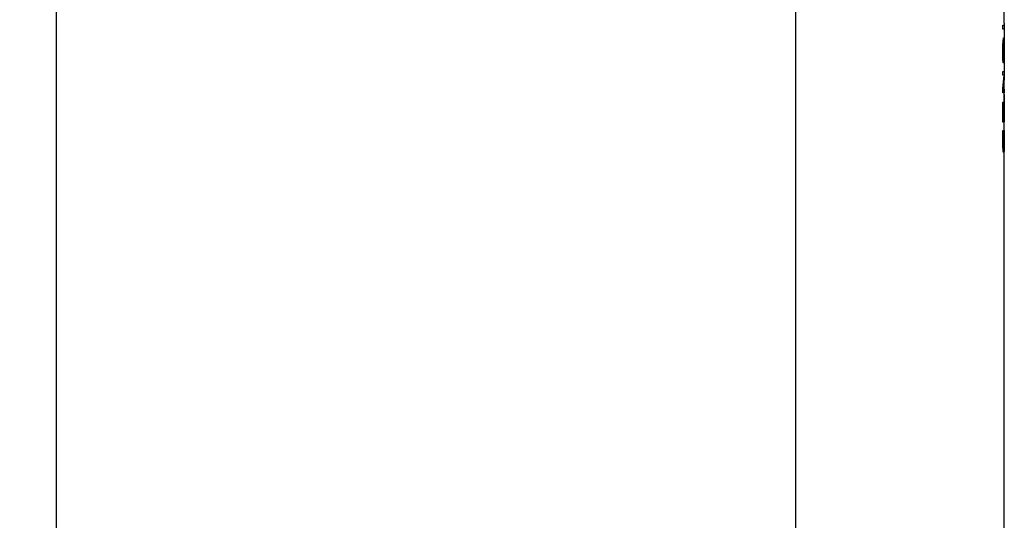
# Model space of a CAD drawing. Header units: millimetres. Extents: x 6 to 273, y 6 to 210.
# Tile 5 of 25: x 84 to 103, y 82 to 92. Entities that reach past the tile are written whole.
import ezdxf

# ---------------------------------------------------------------- set-up
doc = ezdxf.new("R2010")
doc.units = ezdxf.units.MM
doc.layers.add('DIMENSIONS', color=140, linetype='Continuous', lineweight=25)
doc.styles.add('SLDTEXTSTYLE0', font='TXT', dxfattribs={"width": 0.7})
doc.dimstyles.new('SLDDIMSTYLE1', dxfattribs={"dimtxt": 2.158008, "dimasz": 3.302, "dimexe": 0, "dimexo": 0.0625, "dimgap": 0.539502, "dimtad": 0, "dimtih": 1, "dimtoh": 1, "dimlfac": 1.5, "dimrnd": 1e-09, "dimzin": 12, "dimdsep": 46, "dimtxsty": 'SLDTEXTSTYLE0', "dimsah": 1, "dimcen": 0.09, "dimadec": 0, "dimazin": 3, "dimtfac": 1, "dimtofl": 0, "dimtmove": 0, "dimatfit": 3, "dimfxl": 0, "dimfrac": 2, "dimtolj": 1, "dimtzin": 12, "dimarcsym": 0})

# ---------------------------------------------------------------- blocks, each defined once
blk = doc.blocks.new('_D_10')
at = {"layer": 'DIMENSIONS'}
for p, q in [((84.42, 93.515), (84.42, 58.361)), ((99.236, 68.115), (99.236, 58.361)), ((68.275, 61.536), (67.55, 61.536)), ((67.55, 61.536), (67.55, 58.106)), ((74.688, 61.536), (75.412, 61.536)), ((75.412, 61.536), (75.412, 58.106)), ((84.42, 61.536), (77.612, 61.536)), ((99.236, 61.536), (84.42, 61.536)), ((67.55, 58.106), (68.275, 58.106)), ((75.412, 58.106), (74.688, 58.106))]:
    blk.add_line(p, q, dxfattribs=at)
for points in [[(84.42, 61.536), (87.722, 61.028), (87.722, 62.044)], [(99.236, 61.536), (95.934, 62.044), (95.934, 61.028)]]:
    blk.add_solid(points, dxfattribs=at)
at = {"layer": 'DIMENSIONS', "char_height": 2.1167, "attachment_point": 1, "style": 'SLDTEXTSTYLE0'}
for s, insert in [('22.2', (68.275, 64.748)), ('0.88', (68.275, 60.835))]:
    blk.add_mtext(s, dxfattribs=dict(at, insert=insert))
blk = doc.blocks.new('_D_11')
at = {"layer": 'DIMENSIONS'}
for p, q in [((83.15, 94.785), (68.306, 94.785)), ((71.481, 94.785), (71.481, 84.63)), ((68.275, 80.717), (67.55, 80.717)), ((67.55, 80.717), (67.55, 77.287)), ((74.688, 80.717), (75.412, 80.717)), ((75.412, 80.717), (75.412, 77.287)), ((67.55, 77.287), (68.275, 77.287)), ((75.412, 77.287), (74.688, 77.287)), ((71.481, 67.269), (71.481, 76.804)), ((97.966, 67.269), (68.306, 67.269))]:
    blk.add_line(p, q, dxfattribs=at)
for points in [[(71.481, 94.785), (70.973, 91.483), (71.989, 91.483)], [(71.481, 67.269), (71.989, 70.571), (70.973, 70.571)]]:
    blk.add_solid(points, dxfattribs=at)
at = {"layer": 'DIMENSIONS', "char_height": 2.1167, "attachment_point": 1, "style": 'SLDTEXTSTYLE0'}
for s, insert in [('41.3', (68.275, 83.928)), ('1.63', (68.275, 80.016))]:
    blk.add_mtext(s, dxfattribs=dict(at, insert=insert))
blk = doc.blocks.new('_D_12')
at = {"layer": 'DIMENSIONS'}
for p, q in [((83.15, 105.369), (58.929, 105.369)), ((62.104, 105.369), (62.104, 87.344)), ((58.897, 83.431), (58.173, 83.431)), ((58.173, 83.431), (58.173, 80.001)), ((65.31, 83.431), (66.035, 83.431)), ((66.035, 83.431), (66.035, 80.001)), ((58.173, 80.001), (58.897, 80.001)), ((66.035, 80.001), (65.31, 80.001)), ((62.104, 67.269), (62.104, 79.518)), ((97.966, 67.269), (58.929, 67.269))]:
    blk.add_line(p, q, dxfattribs=at)
for points in [[(62.104, 105.369), (61.596, 102.067), (62.612, 102.067)], [(62.104, 67.269), (62.612, 70.571), (61.596, 70.571)]]:
    blk.add_solid(points, dxfattribs=at)
at = {"layer": 'DIMENSIONS', "char_height": 2.1167, "attachment_point": 1, "style": 'SLDTEXTSTYLE0'}
for s, insert in [('57.2', (58.897, 86.643)), ('2.25', (58.897, 82.73))]:
    blk.add_mtext(s, dxfattribs=dict(at, insert=insert))
blk = doc.blocks.new('_D_13')
at = {"layer": 'DIMENSIONS'}
for p, q in [((84.712, 107.412), (49.393, 107.412)), ((52.568, 107.412), (52.568, 90.19)), ((49.362, 86.277), (48.637, 86.277)), ((48.637, 86.277), (48.637, 82.848)), ((55.774, 86.277), (56.499, 86.277)), ((56.499, 86.277), (56.499, 82.848)), ((48.637, 82.848), (49.362, 82.848)), ((56.499, 82.848), (55.774, 82.848)), ((52.568, 67.269), (52.568, 82.365)), ((100.032, 67.269), (49.393, 67.269))]:
    blk.add_line(p, q, dxfattribs=at)
for points in [[(52.568, 107.412), (52.06, 104.11), (53.076, 104.11)], [(52.568, 67.269), (53.076, 70.571), (52.06, 70.571)]]:
    blk.add_solid(points, dxfattribs=at)
at = {"layer": 'DIMENSIONS', "char_height": 2.1167, "attachment_point": 1, "style": 'SLDTEXTSTYLE0'}
for s, insert in [('60.2', (49.362, 89.489)), ('2.37', (49.362, 85.576))]:
    blk.add_mtext(s, dxfattribs=dict(at, insert=insert))
blk = doc.blocks.new('_D_14')
at = {"layer": 'DIMENSIONS'}
for p, q in [((84.712, 115.986), (40.929, 115.986)), ((44.104, 115.986), (44.104, 94.489)), ((40.897, 90.577), (40.173, 90.577)), ((40.173, 90.577), (40.173, 87.147)), ((47.31, 90.577), (48.035, 90.577)), ((48.035, 90.577), (48.035, 87.147)), ((40.173, 87.147), (40.897, 87.147)), ((48.035, 87.147), (47.31, 87.147)), ((44.104, 67.269), (44.104, 86.664)), ((97.966, 67.269), (40.929, 67.269))]:
    blk.add_line(p, q, dxfattribs=at)
for points in [[(44.104, 115.986), (43.596, 112.684), (44.612, 112.684)], [(44.104, 67.269), (44.612, 70.571), (43.596, 70.571)]]:
    blk.add_solid(points, dxfattribs=at)
at = {"layer": 'DIMENSIONS', "char_height": 2.1167, "attachment_point": 1, "style": 'SLDTEXTSTYLE0'}
for s, insert in [('73.1', (40.897, 93.788)), ('2.88', (40.897, 89.875))]:
    blk.add_mtext(s, dxfattribs=dict(at, insert=insert))
blk = doc.blocks.new('_D_15')
at = {"layer": 'DIMENSIONS'}
for p, q in [((81.772, 121.656), (30.876, 121.656)), ((34.051, 121.656), (34.051, 97.097)), ((30.845, 93.184), (30.12, 93.184)), ((30.12, 93.184), (30.12, 89.755)), ((37.258, 93.184), (37.982, 93.184)), ((37.982, 93.184), (37.982, 89.755)), ((30.12, 89.755), (30.845, 89.755)), ((37.982, 89.755), (37.258, 89.755)), ((34.051, 67.269), (34.051, 89.271)), ((97.966, 67.269), (30.876, 67.269))]:
    blk.add_line(p, q, dxfattribs=at)
for points in [[(34.051, 121.656), (33.543, 118.354), (34.559, 118.354)], [(34.051, 67.269), (34.559, 70.571), (33.543, 70.571)]]:
    blk.add_solid(points, dxfattribs=at)
at = {"layer": 'DIMENSIONS', "char_height": 2.1167, "attachment_point": 1, "style": 'SLDTEXTSTYLE0'}
for s, insert in [('81.6', (30.845, 96.396)), ('3.21', (30.845, 92.483))]:
    blk.add_mtext(s, dxfattribs=dict(at, insert=insert))
blk = doc.blocks.new('_D_16')
at = {"layer": 'DIMENSIONS'}
for p, q in [((84.183, 126.535), (20.301, 126.535)), ((23.476, 126.535), (23.476, 100.178)), ((20.269, 96.265), (19.545, 96.265)), ((19.545, 96.265), (19.545, 92.835)), ((26.682, 96.265), (27.407, 96.265)), ((27.407, 96.265), (27.407, 92.835)), ((19.545, 92.835), (20.269, 92.835)), ((27.407, 92.835), (26.682, 92.835)), ((23.476, 67.269), (23.476, 92.352)), ((97.966, 67.269), (20.301, 67.269))]:
    blk.add_line(p, q, dxfattribs=at)
for points in [[(23.476, 126.535), (22.968, 123.233), (23.984, 123.233)], [(23.476, 67.269), (23.984, 70.571), (22.968, 70.571)]]:
    blk.add_solid(points, dxfattribs=at)
at = {"layer": 'DIMENSIONS', "char_height": 2.1167, "attachment_point": 1, "style": 'SLDTEXTSTYLE0'}
for s, insert in [('88.9', (20.269, 99.476)), ('3.50', (20.269, 95.563))]:
    blk.add_mtext(s, dxfattribs=dict(at, insert=insert))

msp = doc.modelspace()

# ---------------------------------------------------------------- linework, layer by layer
for p, q in [((99.2363, 94.2775), (99.2363, 69.3855)), ((103.4189, 91.6696), (103.4189, 91.9882)), ((103.3897, 91.5531), (103.3897, 91.6276)), ((103.3897, 91.6276), (103.4166, 91.6276)), ((103.4166, 91.5531), (103.3897, 91.5531)), ((103.4166, 91.6276), (103.4166, 91.5531)), ((103.4189, 91.6696), (103.4189, 91.3428)), ((103.4049, 91.3766), (103.4089, 91.3766)), ((103.389, 91.1331), (103.3897, 91.1809)), ((103.3949, 91.1684), (103.3943, 91.1206)), ((103.4084, 91.2905), (103.4052, 91.2905)), ((103.4151, 91.0652), (103.4151, 91.16)), ((103.4165, 91.2042), (103.4167, 91.1491)), ((103.4167, 91.1491), (103.4167, 91.0879)), ((103.4189, 90.8842), (103.4189, 91.3428)), ((103.389, 91.0751), (103.389, 91.1331)), ((103.3897, 91.0291), (103.389, 91.0751)), ((103.3943, 91.1206), (103.3943, 91.0751)), ((103.3978, 90.9531), (103.4036, 90.9531)), ((103.4036, 91.1095), (103.4075, 91.1095)), ((103.4036, 90.9531), (103.4036, 91.1095)), ((103.4075, 91.1095), (103.4075, 90.8747)), ((103.4167, 91.0879), (103.4166, 91.0255)), ((103.4075, 90.8747), (103.3951, 90.8747)), ((103.4189, 90.8842), (103.4189, 90.5599)), ((103.3897, 90.7052), (103.4166, 90.7052)), ((103.3897, 90.632), (103.3897, 90.7052)), ((103.4128, 90.632), (103.3897, 90.632)), ((103.4166, 90.7052), (103.4166, 90.6245)), ((103.4189, 90.5486), (103.4189, 90.5599)), ((103.3897, 90.2784), (103.3897, 90.3586)), ((103.4189, 90.241), (103.4189, 90.5486)), ((103.4189, 90.241), (103.4189, 90.5486)), ((103.4166, 90.2784), (103.3897, 90.2784)), ((103.399, 90.3515), (103.4166, 90.3515)), ((103.4166, 90.3515), (103.4166, 90.2784)), ((103.4189, 89.9214), (103.4189, 90.241)), ((103.4189, 90.241), (103.4189, 89.9214)), ((103.3897, 90.0865), (103.4166, 90.0865)), ((103.3897, 89.6892), (103.3897, 90.0865)), ((103.3951, 90.0127), (103.3951, 89.6892)), ((103.4056, 90.0127), (103.3951, 90.0127)), ((103.4056, 89.7182), (103.4056, 90.0127)), ((103.4089, 90.0127), (103.4089, 89.7182)), ((103.4147, 90.0127), (103.4089, 90.0127)), ((103.4147, 89.696), (103.4147, 90.0127)), ((103.4166, 90.0865), (103.4166, 89.696)), ((103.4189, 89.9214), (103.4189, 89.9096)), ((103.4189, 89.894), (103.4189, 89.9096)), ((103.4189, 89.4694), (103.4189, 89.894)), ((103.4189, 89.4694), (103.4189, 89.894)), ((103.3951, 89.6892), (103.3897, 89.6892)), ((103.4089, 89.7182), (103.4056, 89.7182)), ((103.4166, 89.696), (103.4147, 89.696)), ((103.3897, 89.519), (103.4166, 89.519)), ((103.3897, 89.4381), (103.3897, 89.519)), ((103.3897, 89.2617), (103.3897, 89.4381)), ((103.3951, 89.4381), (103.4147, 89.4381)), ((103.3951, 89.2681), (103.3951, 89.4381)), ((103.4147, 89.4381), (103.4147, 89.2681)), ((103.4166, 89.519), (103.4166, 89.2545)), ((103.4189, 89.1268), (103.4189, 89.4694)), ((103.4189, 89.4694), (103.4189, 89.1268)), ((103.4104, 89.0773), (103.4029, 89.0773)), ((103.4089, 89.1523), (103.4059, 89.1523)), ((103.4189, 89.1268), (103.4189, 89.1142)), ((103.4189, 80.3105), (103.4189, 89.1142))]:
    msp.add_line(p, q)
for points in [[(103.3987, 91.3401), (103.3999, 91.349), (103.4011, 91.3579), (103.4023, 91.3667)], [(103.4023, 91.3667), (103.4032, 91.37), (103.4041, 91.3733), (103.4049, 91.3766)], [(103.4089, 91.3766), (103.4095, 91.3738), (103.4102, 91.371), (103.4108, 91.3682)], [(103.4108, 91.3682), (103.4112, 91.362), (103.4117, 91.3557), (103.4122, 91.3494)], [(103.4122, 91.3494), (103.4129, 91.3386), (103.4136, 91.3279), (103.4143, 91.3171)], [(103.3897, 91.1809), (103.3905, 91.2059), (103.3913, 91.2309), (103.3921, 91.2559)], [(103.3921, 91.2559), (103.3931, 91.2736), (103.3941, 91.2912), (103.395, 91.3089)], [(103.3965, 91.2115), (103.396, 91.1971), (103.3955, 91.1827), (103.3949, 91.1684)], [(103.395, 91.3089), (103.3963, 91.3193), (103.3975, 91.3297), (103.3987, 91.3401)], [(103.3985, 91.2523), (103.3979, 91.2387), (103.3972, 91.2251), (103.3965, 91.2115)], [(103.4007, 91.2759), (103.4, 91.2681), (103.3993, 91.2602), (103.3985, 91.2523)], [(103.4052, 91.2905), (103.4038, 91.2856), (103.4023, 91.2808), (103.4007, 91.2759)], [(103.4106, 91.2818), (103.4099, 91.2847), (103.4092, 91.2876), (103.4084, 91.2905)], [(103.413, 91.2588), (103.4122, 91.2665), (103.4114, 91.2741), (103.4106, 91.2818)], [(103.414, 91.2371), (103.4137, 91.2443), (103.4133, 91.2515), (103.413, 91.2588)], [(103.4147, 91.1974), (103.4144, 91.2106), (103.4142, 91.2238), (103.414, 91.2371)], [(103.4143, 91.3171), (103.4147, 91.3056), (103.415, 91.2941), (103.4154, 91.2825)], [(103.4151, 91.16), (103.415, 91.1725), (103.4148, 91.1849), (103.4147, 91.1974)], [(103.4154, 91.2825), (103.4156, 91.272), (103.4158, 91.2615), (103.4159, 91.251)], [(103.4159, 91.251), (103.4161, 91.2354), (103.4163, 91.2198), (103.4165, 91.2042)], [(103.3909, 90.978), (103.3905, 90.9951), (103.3901, 91.0121), (103.3897, 91.0291)], [(103.3925, 90.9281), (103.392, 90.9447), (103.3915, 90.9614), (103.3909, 90.978)], [(103.3943, 91.0751), (103.3947, 91.0598), (103.395, 91.0445), (103.3954, 91.0291)], [(103.3954, 91.0291), (103.3957, 91.0138), (103.396, 90.9986), (103.3964, 90.9833)], [(103.3964, 90.9833), (103.3968, 90.9732), (103.3973, 90.9631), (103.3978, 90.9531)], [(103.411, 90.9554), (103.4113, 90.9579), (103.4115, 90.9603), (103.4117, 90.9628)], [(103.4119, 90.8842), (103.4116, 90.9079), (103.4113, 90.9317), (103.411, 90.9554)], [(103.4117, 90.9628), (103.4119, 90.9654), (103.4121, 90.9679), (103.4123, 90.9705)], [(103.4123, 90.9705), (103.4129, 90.9775), (103.4134, 90.9845), (103.4139, 90.9916)], [(103.4139, 90.9916), (103.4141, 91.0002), (103.4143, 91.0088), (103.4145, 91.0173)], [(103.4145, 91.0173), (103.4146, 91.0257), (103.4147, 91.0341), (103.4148, 91.0424)], [(103.416, 90.9656), (103.4156, 90.9511), (103.4152, 90.9366), (103.4147, 90.922)], [(103.4148, 91.0424), (103.4149, 91.05), (103.415, 91.0576), (103.4151, 91.0652)], [(103.4166, 91.0255), (103.4164, 91.0055), (103.4162, 90.9856), (103.416, 90.9656)], [(103.3951, 90.8747), (103.3943, 90.8925), (103.3934, 90.9103), (103.3925, 90.9281)], [(103.4147, 90.922), (103.4139, 90.9094), (103.413, 90.8968), (103.4119, 90.8842)], [(103.3897, 90.3586), (103.4003, 90.4498), (103.408, 90.5409), (103.4128, 90.632)], [(103.4166, 90.6245), (103.4136, 90.5335), (103.4078, 90.4425), (103.399, 90.3515)], [(103.3907, 89.2175), (103.3904, 89.2322), (103.3901, 89.2469), (103.3897, 89.2617)], [(103.3925, 89.1731), (103.3919, 89.1879), (103.3913, 89.2027), (103.3907, 89.2175)], [(103.396, 89.2196), (103.3957, 89.2358), (103.3954, 89.2519), (103.3951, 89.2681)], [(103.3983, 89.1955), (103.3976, 89.2035), (103.3968, 89.2116), (103.396, 89.2196)], [(103.4002, 89.1789), (103.3996, 89.1844), (103.3989, 89.1899), (103.3983, 89.1955)], [(103.4029, 89.1613), (103.402, 89.1671), (103.4011, 89.173), (103.4002, 89.1789)], [(103.4123, 89.1789), (103.4119, 89.173), (103.4115, 89.1671), (103.4111, 89.1613)], [(103.4131, 89.1926), (103.4128, 89.188), (103.4126, 89.1834), (103.4123, 89.1789)], [(103.4138, 89.2089), (103.4136, 89.2035), (103.4133, 89.198), (103.4131, 89.1926)], [(103.4143, 89.2372), (103.4142, 89.2278), (103.414, 89.2184), (103.4138, 89.2089)], [(103.4147, 89.2681), (103.4146, 89.2578), (103.4145, 89.2475), (103.4143, 89.2372)], [(103.4163, 89.2089), (103.4161, 89.1945), (103.4159, 89.18), (103.4157, 89.1656)], [(103.4166, 89.2545), (103.4165, 89.2393), (103.4164, 89.2241), (103.4163, 89.2089)], [(103.3951, 89.13), (103.3943, 89.1444), (103.3934, 89.1587), (103.3925, 89.1731)], [(103.3992, 89.0979), (103.3979, 89.1086), (103.3965, 89.1193), (103.3951, 89.13)], [(103.4029, 89.0773), (103.4017, 89.0841), (103.4005, 89.091), (103.3992, 89.0979)], [(103.4059, 89.1523), (103.405, 89.1553), (103.404, 89.1583), (103.4029, 89.1613)], [(103.4111, 89.1613), (103.4104, 89.1583), (103.4097, 89.1553), (103.4089, 89.1523)], [(103.4116, 89.0858), (103.4112, 89.0829), (103.4108, 89.0801), (103.4104, 89.0773)], [(103.413, 89.1003), (103.4125, 89.0955), (103.4121, 89.0906), (103.4116, 89.0858)], [(103.414, 89.1135), (103.4137, 89.1091), (103.4133, 89.1047), (103.413, 89.1003)], [(103.4151, 89.1431), (103.4148, 89.1332), (103.4144, 89.1234), (103.414, 89.1135)], [(103.4157, 89.1656), (103.4155, 89.1581), (103.4153, 89.1506), (103.4151, 89.1431)]]:
    msp.add_open_spline(points, degree=3)

# ---------------------------------------------------------------- dimensions: what is measured, and where the dimension line sits
at = {"layer": 'DIMENSIONS'}
for base, p1, p2, picture, middle in [((23.4757, 126.5355), (99.2363, 67.2688), (85.4526, 126.5355), '_D_16', (23.4757, 96.2646)), ((34.0514, 121.6563), (99.2363, 67.2688), (83.0422, 121.6563), '_D_15', (34.0514, 93.1843)), ((44.1038, 115.986), (99.2363, 67.2688), (85.9818, 115.986), '_D_14', (44.1038, 90.5766)), ((52.5681, 107.4116), (101.3022, 67.2688), (85.9818, 107.4116), '_D_13', (52.5681, 86.2775)), ((62.1038, 105.3688), (99.2363, 67.2688), (84.4197, 105.3688), '_D_12', (62.1038, 83.4311)), ((71.4813, 94.7855), (99.2363, 67.2688), (84.4197, 94.7855), '_D_11', (71.4813, 80.7168))]:
    dim = msp.add_linear_dim(base=base, p1=p1, p2=p2, angle=90, dimstyle='SLDDIMSTYLE1', dxfattribs=at)
    dim.commit()
    dim.dimension.update_dxf_attribs({"geometry": picture, "text_midpoint": middle, "dimtype": 160})
dim = msp.add_linear_dim(base=(84.419665, 61.535935), p1=(99.236332, 69.385495), p2=(84.419665, 94.785495), dimstyle='SLDDIMSTYLE1', dxfattribs=at)
dim.commit()
dim.dimension.update_dxf_attribs({"geometry": '_D_10', "text_midpoint": (71.481277, 61.535935), "dimtype": 160})

doc.saveas('drawing.dxf')
